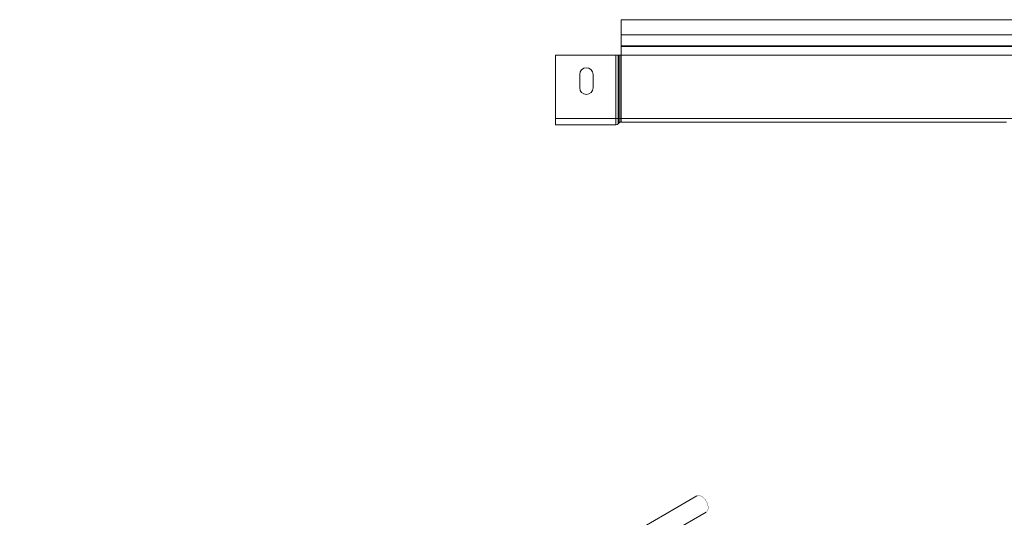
# Model space of a CAD drawing. Header units: millimetres. Extents: x 310 to 2055, y -1075 to 800.
# Tile 6 of 17: x 524 to 1005, y -564 to -321. Entities that reach past the tile are written whole.
import ezdxf

# ---------------------------------------------------------------- set-up
doc = ezdxf.new("R2010")
doc.units = ezdxf.units.MM
doc.linetypes.add('K5LT32768', pattern=[0])

msp = doc.modelspace()

# ---------------------------------------------------------------- linework, layer by layer
at = {"color": 7, "linetype": 'K5LT32768', "lineweight": 15}
for p, q in [((1285.9, -320.69), (817.9, -320.69)), ((817.9, -328.15), (817.9, -320.69)), ((817.9, -328.15), (1285.9, -328.15)), ((817.9, -333.46), (817.9, -328.15)), ((817.9, -333.82), (817.9, -333.46)), ((817.9, -333.46), (1285.9, -333.46)), ((817.9, -337.95), (817.9, -333.82)), ((817.9, -333.82), (1285.9, -333.82)), ((815.23, -337.95), (785.9, -337.95)), ((785.9, -368.89), (785.9, -337.95)), ((815.23, -368.89), (815.23, -337.95)), ((816.42, -337.95), (815.23, -337.95)), ((816.42, -368.89), (816.42, -337.95)), ((816.89, -337.95), (816.42, -337.95)), ((816.89, -368.89), (816.89, -337.95)), ((817.7, -337.95), (816.89, -337.95)), ((817.7, -368.89), (817.7, -337.95)), ((817.9, -337.95), (817.7, -337.95)), ((817.9, -337.95), (1285.9, -337.95)), ((817.9, -368.89), (817.9, -337.95)), ((797.65, -347.44), (797.65, -353.94)), ((804.15, -353.94), (804.15, -347.44)), ((815.23, -368.89), (785.9, -368.89)), ((785.9, -372.09), (785.9, -368.89)), ((815.23, -372.09), (815.23, -368.89)), ((816.42, -368.89), (815.23, -368.89)), ((816.42, -371.57), (816.42, -368.89)), ((816.89, -368.89), (816.42, -368.89)), ((816.89, -371.05), (816.89, -368.89)), ((817.7, -368.89), (816.89, -368.89)), ((817.7, -370.69), (817.7, -368.89)), ((817.9, -368.89), (817.7, -368.89)), ((817.9, -368.89), (1285.9, -368.89)), ((817.9, -370.69), (817.9, -368.89)), ((815.23, -372.09), (785.9, -372.09)), ((816.89, -371.05), (816.42, -371.57)), ((817.9, -370.69), (817.7, -370.69)), ((817.9, -370.69), (1006.15, -370.69)), ((854.95, -553.33), (524.02, -744.36)), ((528.57, -752.25), (859.5, -561.21))]:
    msp.add_line(p, q, dxfattribs=at)
at = {"color": 7, "linetype": 'K5LT32768', "const_width": 0.15}
msp.add_lwpolyline([(859.5, -561.21), (859.6, -561.14), (860.12, -560.56), (860.4, -559.71), (860.42, -558.67), (860.18, -557.51), (859.7, -556.33), (859.02, -555.23), (858.2, -554.29), (857.3, -553.59), (856.39, -553.2), (855.54, -553.13), (854.95, -553.33)], dxfattribs=at)
at = {"color": 7, "linetype": 'K5LT32768', "lineweight": 15}
for centre, radius, start, end in [((800.9, -347.44), 3.25, 0, 180), ((800.9, -353.94), 3.25, 180, 0), ((815.23, -370.49), 1.6, 270, 317.6859), ((817.7, -371.79), 1.1, 90, 137.6859)]:
    msp.add_arc(centre, radius, start, end, dxfattribs=at)

doc.saveas('drawing.dxf')
